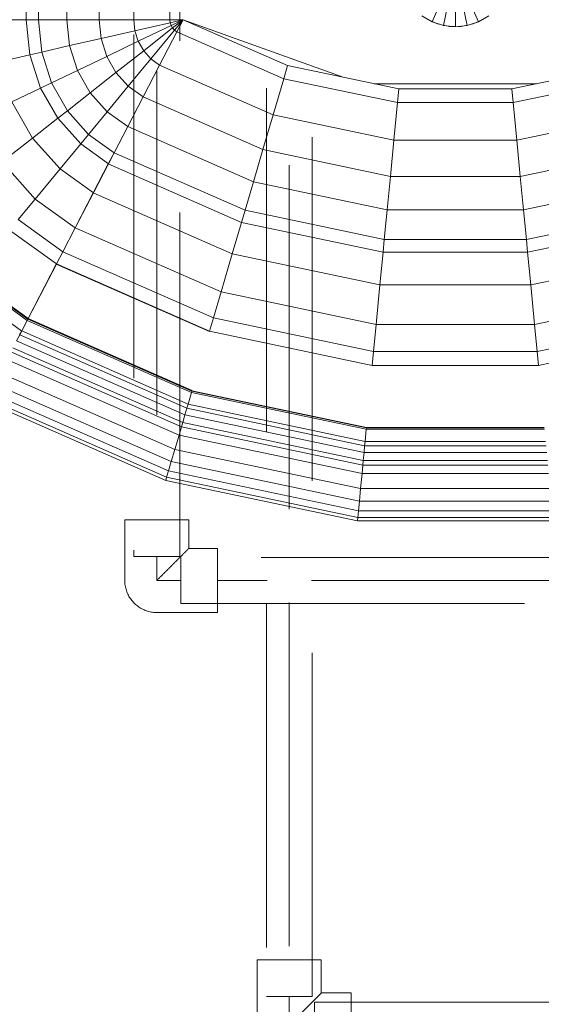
# Model space of a CAD drawing. Header units: millimetres. Extents: x -15837 to 20337, y 4737 to 43412.
# Tile 26 of 85: x 9359 to 9586, y 41917 to 42347. Entities that reach past the tile are written whole.
import ezdxf

# ---------------------------------------------------------------- set-up
doc = ezdxf.new("R2010")
doc.units = ezdxf.units.MM
doc.linetypes.add('ADSK_Скрыто', pattern=[300, 150, -150])
doc.linetypes.add('ADSK_Штриховая_ш3 п1_5', pattern=[225, 150, -75])
for name, color, linetype, lineweight in [('A-DETL-____-HDLN', 90, 'ADSK_Скрыто', 9), ('A-DETL-____-MBND', 5, 'ADSK_Штриховая_ш3 п1_5', 20), ('M-EQPM-____-OTLN', 50, 'Continuous', 20)]:
    doc.layers.add(name, color=color, linetype=linetype, lineweight=lineweight)

# ---------------------------------------------------------------- blocks, each defined once
blk = doc.blocks.new('Прямая форма - 83 new-608916-В_Этаж 03_Водопровод')
at = {"layer": 'M-EQPM-____-OTLN', "color": 253}
for p, q in [((-187.3, -183.27), (-187.3, -229.09)), ((-182.02, -183.27), (-182.02, -229.09)), ((-169.53, -183.27), (-169.53, -229.09)), ((-155.5, -183.27), (-155.5, -229.09)), ((-140.36, -183.27), (-140.36, -229.09)), ((-124.56, -183.27), (-124.56, -229.09)), ((-10.17, -229.97), (-5.13, -218.67)), ((5.13, -218.67), (10.17, -229.97)), ((-5.2, -231.59), (-2.62, -219.48)), ((0, -219.76), (0, -232.13)), ((2.62, -219.48), (5.2, -231.59)), ((-14.69, -227.36), (-10.17, -229.97)), ((10.17, -229.97), (14.69, -227.36)), ((-187.3, -229.09), (-201.03, -229.09)), ((-201.03, -229.09), (-187.3, -229.09)), ((-182.02, -229.09), (-187.3, -229.09)), ((-187.3, -229.09), (-185.73, -244.35)), ((-187.3, -229.09), (-182.02, -229.09)), ((-187.3, -229.09), (-185.73, -244.35)), ((-169.53, -229.09), (-182.02, -229.09)), ((-182.02, -229.09), (-180.56, -243.17)), ((-182.02, -229.09), (-169.53, -229.09)), ((-182.02, -229.09), (-180.56, -243.17)), ((-155.5, -229.09), (-169.53, -229.09)), ((-169.53, -229.09), (-168.36, -240.39)), ((-169.53, -229.09), (-155.5, -229.09)), ((-169.53, -229.09), (-168.36, -240.39)), ((-140.36, -229.09), (-155.5, -229.09)), ((-155.5, -229.09), (-154.66, -237.26)), ((-155.5, -229.09), (-140.36, -229.09)), ((-155.5, -229.09), (-154.66, -237.26)), ((-124.56, -229.09), (-140.36, -229.09)), ((-140.36, -229.09), (-139.86, -233.89)), ((-140.36, -229.09), (-124.56, -229.09)), ((-140.36, -229.09), (-139.86, -233.89)), ((-139.86, -233.89), (-124.43, -230.37)), ((-139.86, -233.89), (-124.43, -230.37)), ((-138.4, -238.46), (-124.04, -231.59)), ((-138.4, -238.46), (-124.04, -231.59)), ((-118.83, -229.09), (-124.56, -229.09)), ((-118.83, -229.09), (-124.56, -229.09)), ((-124.56, -229.09), (-124.43, -230.37)), ((-124.56, -229.09), (-124.43, -230.37)), ((-118.83, -229.09), (-124.43, -230.37)), ((-118.83, -229.09), (-124.43, -230.37)), ((-124.43, -230.37), (-124.04, -231.59)), ((-124.43, -230.37), (-124.04, -231.59)), ((-118.83, -229.09), (-124.04, -231.59)), ((-118.83, -229.09), (-124.04, -231.59)), ((-124.04, -231.59), (-123.41, -232.69)), ((-124.04, -231.59), (-123.41, -232.69)), ((-118.83, -229.09), (-123.41, -232.69)), ((-118.83, -229.09), (-123.41, -232.69)), ((-118.83, -229.09), (-122.57, -233.63)), ((-118.83, -229.09), (-122.57, -233.63)), ((-121.57, -234.34), (-118.85, -229.09)), ((-118.83, -229.09), (-121.56, -234.36)), ((-118.83, -229.07), (-73.23, -249.09)), ((-49.02, -254.19), (-118.83, -229.09)), ((-11.3, -229.32), (-12.5, -228.79)), ((-10.17, -229.97), (-5.2, -231.59)), ((-7.73, -230.91), (-10.11, -229.85)), ((-6.44, -231.18), (-7.73, -230.91)), ((-5.2, -231.59), (0, -232.13)), ((-2.61, -232), (-5.17, -231.45)), ((0, -232), (-2.61, -232)), ((0, -232.13), (5.2, -231.59)), ((2.61, -232), (1.3, -232)), ((5.17, -231.45), (2.61, -232)), ((5.2, -231.59), (10.17, -229.97)), ((7.73, -230.91), (6.44, -231.18)), ((10.11, -229.85), (7.73, -230.91)), ((12.5, -228.79), (11.3, -229.32)), ((-154.66, -237.26), (-139.86, -233.89)), ((-154.66, -237.26), (-139.86, -233.89)), ((-139.86, -233.89), (-138.4, -238.46)), ((-139.86, -233.89), (-138.4, -238.46)), ((-136.04, -242.61), (-123.41, -232.69)), ((-136.04, -242.61), (-123.41, -232.69)), ((-132.89, -246.14), (-122.57, -233.63)), ((-132.89, -246.14), (-122.57, -233.63)), ((-129.1, -248.85), (-121.57, -234.34)), ((-129.09, -248.88), (-121.56, -234.36)), ((-123.41, -232.69), (-122.57, -233.63)), ((-123.41, -232.69), (-122.57, -233.63)), ((-122.57, -233.63), (-121.56, -234.36)), ((-122.57, -233.63), (-121.56, -234.36)), ((-121.57, -234.34), (-74.91, -254.82)), ((-121.57, -234.34), (-74.91, -254.82)), ((-180.56, -243.17), (-168.36, -240.39)), ((-180.56, -243.17), (-168.36, -240.39)), ((-168.36, -240.39), (-154.66, -237.26)), ((-168.36, -240.39), (-154.66, -237.26)), ((-168.36, -240.39), (-164.92, -251.17)), ((-168.36, -240.39), (-164.92, -251.17)), ((-154.66, -237.26), (-152.17, -245.06)), ((-154.66, -237.26), (-152.17, -245.06)), ((-152.17, -245.06), (-138.4, -238.46)), ((-152.17, -245.06), (-138.4, -238.46)), ((-138.4, -238.46), (-136.04, -242.61)), ((-138.4, -238.46), (-136.04, -242.61)), ((-199.15, -247.41), (-185.73, -244.35)), ((-199.15, -247.41), (-185.73, -244.35)), ((-185.73, -244.35), (-180.56, -243.17)), ((-185.73, -244.35), (-180.56, -243.17)), ((-185.73, -244.35), (-181.08, -258.9)), ((-185.73, -244.35), (-181.08, -258.9)), ((-180.56, -243.17), (-176.28, -256.6)), ((-180.56, -243.17), (-176.28, -256.6)), ((-148.15, -252.12), (-136.04, -242.61)), ((-148.15, -252.12), (-136.04, -242.61)), ((-136.04, -242.61), (-132.89, -246.14)), ((-136.04, -242.61), (-132.89, -246.14)), ((-164.92, -251.17), (-152.17, -245.06)), ((-164.92, -251.17), (-152.17, -245.06)), ((-152.17, -245.06), (-148.15, -252.12)), ((-152.17, -245.06), (-148.15, -252.12)), ((-142.78, -258.12), (-132.89, -246.14)), ((-142.78, -258.12), (-132.89, -246.14)), ((-136.32, -262.77), (-129.1, -248.85)), ((-136.31, -262.79), (-129.09, -248.88)), ((-132.89, -246.14), (-129.09, -248.88)), ((-132.89, -246.14), (-129.09, -248.88)), ((-129.1, -248.85), (-79.55, -270.61)), ((-129.1, -248.85), (-79.55, -270.61)), ((-74.91, -254.82), (-73.23, -249.09)), ((-74.91, -254.82), (-73.23, -249.09)), ((-73.23, -249.09), (-24.73, -259.3)), ((24.73, -259.3), (73.23, -249.09)), ((-176.28, -256.6), (-164.92, -251.17)), ((-176.28, -256.6), (-164.92, -251.17)), ((-164.92, -251.17), (-159.36, -260.93)), ((-164.92, -251.17), (-159.36, -260.93)), ((-159.36, -260.93), (-148.15, -252.12)), ((-159.36, -260.93), (-148.15, -252.12)), ((-148.15, -252.12), (-142.78, -258.12)), ((-148.15, -252.12), (-142.78, -258.12)), ((-181.08, -258.9), (-176.28, -256.6)), ((-181.08, -258.9), (-176.28, -256.6)), ((-176.28, -256.6), (-169.35, -268.77)), ((-176.28, -256.6), (-169.35, -268.77)), ((-79.55, -270.61), (-74.91, -254.82)), ((-79.55, -270.61), (-74.91, -254.82)), ((-74.91, -254.82), (-25.3, -265.27)), ((-74.91, -254.82), (-25.3, -265.27)), ((35.49, -257.04), (-35.49, -257.04)), ((25.3, -265.27), (74.91, -254.82)), ((25.3, -265.27), (74.91, -254.82)), ((-193.57, -264.88), (-181.08, -258.9)), ((-193.57, -264.88), (-181.08, -258.9)), ((-181.08, -258.9), (-173.57, -272.09)), ((-181.08, -258.9), (-173.57, -272.09)), ((-169.35, -268.77), (-159.36, -260.93)), ((-169.35, -268.77), (-159.36, -260.93)), ((-159.36, -260.93), (-151.94, -269.23)), ((-159.36, -260.93), (-151.94, -269.23)), ((-151.94, -269.23), (-142.78, -258.12)), ((-151.94, -269.23), (-142.78, -258.12)), ((-142.78, -258.12), (-136.31, -262.79)), ((-142.78, -258.12), (-136.31, -262.79)), ((-25.3, -265.27), (-24.73, -259.3)), ((-25.3, -265.27), (-24.73, -259.3)), ((-24.73, -259.3), (24.73, -259.3)), ((25.3, -265.27), (24.73, -259.3)), ((25.3, -265.27), (24.73, -259.3)), ((-193.57, -264.88), (-184.55, -280.71)), ((-193.57, -264.88), (-184.55, -280.71)), ((-143.01, -275.66), (-136.32, -262.77)), ((-143, -275.69), (-136.31, -262.79)), ((-136.32, -262.77), (-84, -285.74)), ((-136.32, -262.77), (-84, -285.74)), ((-26.87, -281.7), (-25.3, -265.27)), ((-26.87, -281.7), (-25.3, -265.27)), ((-25.3, -265.27), (25.3, -265.27)), ((-25.3, -265.27), (25.3, -265.27)), ((26.87, -281.7), (25.3, -265.27)), ((26.87, -281.7), (25.3, -265.27)), ((-173.57, -272.09), (-169.35, -268.77)), ((-173.57, -272.09), (-169.35, -268.77)), ((-169.35, -268.77), (-160.1, -279.12)), ((-169.35, -268.77), (-160.1, -279.12)), ((-160.1, -279.12), (-151.94, -269.23)), ((-160.1, -279.12), (-151.94, -269.23)), ((-151.94, -269.23), (-143, -275.69)), ((-151.94, -269.23), (-143, -275.69)), ((-84, -285.74), (-79.55, -270.61)), ((-84, -285.74), (-79.55, -270.61)), ((-79.55, -270.61), (-26.87, -281.7)), ((-79.55, -270.61), (-26.87, -281.7)), ((26.87, -281.7), (79.55, -270.61)), ((26.87, -281.7), (79.55, -270.61)), ((-184.55, -280.71), (-173.57, -272.09)), ((-184.55, -280.71), (-173.57, -272.09)), ((-173.57, -272.09), (-163.55, -283.3)), ((-173.57, -272.09), (-163.55, -283.3)), ((-163.55, -283.3), (-160.1, -279.12)), ((-163.55, -283.3), (-160.1, -279.12)), ((-160.1, -279.12), (-148.95, -287.16)), ((-160.1, -279.12), (-148.95, -287.16)), ((-148.97, -287.14), (-143.01, -275.66)), ((-148.95, -287.16), (-143, -275.69)), ((-143.01, -275.66), (-88.12, -299.76)), ((-143.01, -275.66), (-88.12, -299.76)), ((-197.84, -291.15), (-184.55, -280.71)), ((-197.84, -291.15), (-184.55, -280.71)), ((-184.55, -280.71), (-172.52, -294.17)), ((-184.55, -280.71), (-172.52, -294.17)), ((-172.52, -294.17), (-163.55, -283.3)), ((-172.52, -294.17), (-163.55, -283.3)), ((-163.55, -283.3), (-151.47, -292.02)), ((-163.55, -283.3), (-151.47, -292.02)), ((-28.37, -297.46), (-26.87, -281.7)), ((-28.37, -297.46), (-26.87, -281.7)), ((-26.87, -281.7), (26.87, -281.7)), ((-26.87, -281.7), (26.87, -281.7)), ((28.37, -297.46), (26.87, -281.7)), ((28.37, -297.46), (26.87, -281.7)), ((-151.49, -291.99), (-148.97, -287.14)), ((-151.47, -292.02), (-148.95, -287.16)), ((-148.97, -287.14), (-91.79, -312.24)), ((-148.97, -287.14), (-91.79, -312.24)), ((-88.12, -299.76), (-84, -285.74)), ((-88.12, -299.76), (-84, -285.74)), ((-84, -285.74), (-28.37, -297.46)), ((-84, -285.74), (-28.37, -297.46)), ((28.37, -297.46), (84, -285.74)), ((28.37, -297.46), (84, -285.74)), ((-197.84, -291.15), (-183.37, -307.32)), ((-197.84, -291.15), (-183.37, -307.32)), ((-158.03, -304.61), (-151.49, -291.99)), ((-158.02, -304.64), (-151.47, -292.02)), ((-151.49, -291.99), (-93.35, -317.52)), ((-151.49, -291.99), (-93.35, -317.52)), ((-183.37, -307.32), (-172.52, -294.17)), ((-183.37, -307.32), (-172.52, -294.17)), ((-172.52, -294.17), (-158.02, -304.64)), ((-172.52, -294.17), (-158.02, -304.64)), ((-91.79, -312.24), (-88.12, -299.76)), ((-91.79, -312.24), (-88.12, -299.76)), ((-88.12, -299.76), (-29.77, -312.05)), ((-88.12, -299.76), (-29.77, -312.05)), ((-29.77, -312.05), (-28.37, -297.46)), ((-29.77, -312.05), (-28.37, -297.46)), ((-28.37, -297.46), (28.37, -297.46)), ((-28.37, -297.46), (28.37, -297.46)), ((29.77, -312.05), (28.37, -297.46)), ((29.77, -312.05), (28.37, -297.46)), ((29.77, -312.05), (88.13, -299.76)), ((29.77, -312.05), (88.13, -299.76)), ((-165.95, -319.88), (-158.03, -304.61)), ((-165.94, -319.91), (-158.02, -304.64)), ((-158.03, -304.61), (-97.38, -331.24)), ((-158.03, -304.61), (-97.38, -331.24)), ((-190.79, -316.32), (-183.37, -307.32)), ((-190.79, -316.32), (-183.37, -307.32)), ((-183.37, -307.32), (-165.94, -319.91)), ((-183.37, -307.32), (-165.94, -319.91)), ((-93.35, -317.52), (-91.79, -312.24)), ((-93.35, -317.52), (-91.79, -312.24)), ((-91.79, -312.24), (-31, -325.04)), ((-91.79, -312.24), (-31, -325.04)), ((-31, -325.04), (-29.77, -312.05)), ((-31, -325.04), (-29.77, -312.05)), ((-29.77, -312.05), (29.77, -312.05)), ((-29.77, -312.05), (29.77, -312.05)), ((31.01, -325.04), (29.77, -312.05)), ((31.01, -325.04), (29.77, -312.05)), ((31.01, -325.04), (91.79, -312.24)), ((31.01, -325.04), (91.79, -312.24)), ((-190.79, -316.32), (-171.36, -330.35)), ((-190.79, -316.32), (-171.36, -330.35)), ((-97.38, -331.24), (-93.35, -317.52)), ((-97.38, -331.24), (-93.35, -317.52)), ((-93.35, -317.52), (-31.53, -330.54)), ((-93.35, -317.52), (-31.53, -330.54)), ((31.53, -330.54), (93.35, -317.52)), ((31.53, -330.54), (93.35, -317.52)), ((-194.56, -320.89), (-174.11, -335.65)), ((-194.56, -320.89), (-174.11, -335.65)), ((-171.37, -330.33), (-165.95, -319.88)), ((-171.36, -330.35), (-165.94, -319.91)), ((-165.95, -319.88), (-102.26, -347.85)), ((-165.95, -319.88), (-102.26, -347.85)), ((-31.53, -330.54), (-31, -325.04)), ((-31.53, -330.54), (-31, -325.04)), ((-31, -325.04), (31.01, -325.04)), ((-31, -325.04), (31.01, -325.04)), ((31.53, -330.54), (31.01, -325.04)), ((31.53, -330.54), (31.01, -325.04)), ((-174.12, -335.63), (-171.37, -330.33)), ((-171.37, -330.33), (-105.6, -359.2)), ((-171.37, -330.33), (-105.6, -359.2)), ((-32.89, -344.83), (-31.53, -330.54)), ((-32.89, -344.83), (-31.53, -330.54)), ((-31.53, -330.54), (31.53, -330.54)), ((-31.53, -330.54), (31.53, -330.54)), ((32.89, -344.83), (31.53, -330.54)), ((32.89, -344.83), (31.53, -330.54)), ((-102.26, -347.85), (-97.38, -331.24)), ((-102.26, -347.85), (-97.38, -331.24)), ((-97.38, -331.24), (-32.89, -344.83)), ((-97.38, -331.24), (-32.89, -344.83)), ((32.89, -344.83), (97.38, -331.24)), ((32.89, -344.83), (97.38, -331.24)), ((-186.5, -359.48), (-174.19, -335.75)), ((-174.17, -335.77), (-186.47, -359.48)), ((-174.19, -335.75), (-174.12, -335.63)), ((-107.33, -365.1), (-174.19, -335.75)), ((-174.19, -335.75), (-107.33, -365.1)), ((-174.17, -335.77), (-174.11, -335.65)), ((-174.12, -335.63), (-107.3, -364.97)), ((-174.12, -335.63), (-107.3, -364.97)), ((-212.08, -342.12), (-186.91, -360.29)), ((-212.08, -342.12), (-186.91, -360.29)), ((-211.67, -341.62), (-186.62, -359.7)), ((-211.67, -341.62), (-186.62, -359.7)), ((-211.59, -341.52), (-186.56, -359.58)), ((-211.59, -341.52), (-186.56, -359.58)), ((-211.5, -341.42), (-186.47, -359.48)), ((-211.5, -341.42), (-186.47, -359.48)), ((-215.37, -346.11), (-189.31, -364.92)), ((-215.37, -346.11), (-189.31, -364.92)), ((-105.6, -359.2), (-102.26, -347.85)), ((-105.6, -359.2), (-102.26, -347.85)), ((-102.26, -347.85), (-34.54, -362.11)), ((-102.26, -347.85), (-34.54, -362.11)), ((-34.54, -362.11), (-32.89, -344.83)), ((-34.54, -362.11), (-32.89, -344.83)), ((-32.89, -344.83), (32.89, -344.83)), ((-32.89, -344.83), (32.89, -344.83)), ((34.54, -362.11), (32.89, -344.83)), ((34.54, -362.11), (32.89, -344.83)), ((34.54, -362.11), (102.26, -347.85)), ((34.54, -362.11), (102.26, -347.85)), ((-189.31, -364.91), (-186.91, -360.27)), ((-189.3, -364.93), (-186.9, -360.3)), ((-186.91, -360.27), (-186.62, -359.72)), ((-186.9, -360.3), (-186.6, -359.72)), ((-186.9, -360.28), (-115.17, -391.77)), ((-186.9, -360.28), (-115.17, -391.77)), ((-186.62, -359.72), (-186.56, -359.6)), ((-186.6, -359.72), (-186.54, -359.6)), ((-186.6, -359.73), (-115, -391.17)), ((-186.6, -359.73), (-115, -391.17)), ((-186.56, -359.6), (-186.5, -359.48)), ((-186.54, -359.6), (-186.47, -359.48)), ((-186.54, -359.61), (-114.96, -391.04)), ((-186.54, -359.61), (-114.96, -391.04)), ((-114.92, -390.91), (-186.5, -359.48)), ((-186.5, -359.48), (-114.92, -390.91)), ((-107.3, -364.97), (-105.6, -359.2)), ((-107.3, -364.97), (-105.6, -359.2)), ((-105.6, -359.2), (-35.67, -373.93)), ((-105.6, -359.2), (-35.67, -373.93)), ((35.67, -373.93), (105.6, -359.2)), ((35.67, -373.93), (105.6, -359.2)), ((-190.19, -366.59), (-189.31, -364.91)), ((-190.17, -366.62), (-189.3, -364.93)), ((-189.3, -364.91), (-116.66, -396.81)), ((-189.3, -364.91), (-116.66, -396.81)), ((-107.33, -365.1), (-107.3, -364.97)), ((-107.33, -365.1), (-107.3, -364.97)), ((-107.3, -364.97), (-36.24, -379.93)), ((-36.24, -379.93), (-107.3, -364.97)), ((-35.67, -373.93), (-34.54, -362.11)), ((-35.67, -373.93), (-34.54, -362.11)), ((-34.54, -362.11), (34.54, -362.11)), ((-34.54, -362.11), (34.54, -362.11)), ((35.67, -373.93), (34.54, -362.11)), ((35.67, -373.93), (34.54, -362.11)), ((36.24, -379.93), (107.3, -364.97)), ((36.24, -379.93), (107.3, -364.97)), ((-191.52, -369.21), (-190.17, -366.62)), ((-191.52, -369.2), (-118.02, -401.46)), ((-191.52, -369.2), (-118.02, -401.46)), ((-190.17, -366.6), (-117.19, -398.64)), ((-190.17, -366.6), (-117.19, -398.64)), ((-193.13, -372.3), (-119.02, -404.84)), ((-193.13, -372.3), (-119.02, -404.84)), ((-195.74, -377.33), (-120.62, -410.31)), ((-195.74, -377.33), (-120.62, -410.31)), ((-194.04, -374.05), (-119.58, -406.75)), ((-194.04, -374.05), (-119.58, -406.75)), ((-36.24, -379.93), (-35.67, -373.93)), ((-36.24, -379.93), (-35.67, -373.93)), ((-35.67, -373.93), (35.67, -373.93)), ((-35.67, -373.93), (35.67, -373.93)), ((36.24, -379.93), (35.67, -373.93)), ((36.24, -379.93), (35.67, -373.93)), ((-36.24, -379.93), (36.24, -379.93)), ((36.24, -379.93), (-36.24, -379.93)), ((-198.75, -383.12), (-122.48, -416.6)), ((-198.75, -383.12), (-122.48, -416.6)), ((-201.26, -387.97), (-124.03, -421.88)), ((-201.26, -387.97), (-124.03, -421.88)), ((-114.92, -390.91), (-114.96, -391.04)), ((-114.96, -391.04), (-114.92, -390.91)), ((-204.54, -394.29), (-126.04, -428.75)), ((-204.54, -394.29), (-126.04, -428.75)), ((-203.21, -391.73), (-125.23, -425.96)), ((-203.21, -391.73), (-125.23, -425.96)), ((-116.66, -396.81), (-115.17, -391.77)), ((-116.66, -396.81), (-115.17, -391.77)), ((-115.17, -391.77), (-115, -391.17)), ((-115.17, -391.77), (-115, -391.17)), ((-115.17, -391.77), (-38.9, -407.83)), ((-115.17, -391.77), (-38.9, -407.83)), ((-115, -391.17), (-114.96, -391.04)), ((-115, -391.17), (-114.96, -391.04)), ((-115, -391.17), (-38.84, -407.21)), ((-115, -391.17), (-38.84, -407.21)), ((-38.83, -407.07), (-114.96, -391.04)), ((-114.96, -391.04), (-38.83, -407.07)), ((-205.21, -395.56), (-126.45, -430.14)), ((-205.21, -395.56), (-126.45, -430.14)), ((-118.02, -401.46), (-117.19, -398.64)), ((-118.02, -401.46), (-117.19, -398.64)), ((-117.19, -398.64), (-116.66, -396.81)), ((-117.19, -398.64), (-116.66, -396.81)), ((-117.19, -398.64), (-39.58, -414.98)), ((-117.19, -398.64), (-39.58, -414.98)), ((-116.66, -396.81), (-39.4, -413.08)), ((-116.66, -396.81), (-39.4, -413.08)), ((-119.02, -404.84), (-118.02, -401.46)), ((-119.02, -404.84), (-118.02, -401.46)), ((-118.02, -401.46), (-39.86, -417.92)), ((-118.02, -401.46), (-39.86, -417.92)), ((-120.62, -410.31), (-119.58, -406.75)), ((-120.62, -410.31), (-119.58, -406.75)), ((-119.58, -406.75), (-119.02, -404.84)), ((-119.58, -406.75), (-119.02, -404.84)), ((-119.58, -406.75), (-40.39, -423.42)), ((-119.58, -406.75), (-40.39, -423.42)), ((-119.02, -404.84), (-40.2, -421.44)), ((-119.02, -404.84), (-40.2, -421.44)), ((-39.4, -413.08), (-38.9, -407.83)), ((-39.4, -413.08), (-38.9, -407.83)), ((-38.9, -407.83), (-38.84, -407.21)), ((-38.9, -407.83), (-38.84, -407.21)), ((-38.9, -407.83), (38.9, -407.83)), ((-38.9, -407.83), (38.9, -407.83)), ((-38.84, -407.21), (-38.83, -407.07)), ((-38.84, -407.21), (-38.83, -407.07)), ((-38.84, -407.21), (38.84, -407.21)), ((-38.84, -407.21), (38.84, -407.21)), ((-38.83, -407.07), (38.83, -407.07)), ((-38.83, -407.07), (38.83, -407.07)), ((-122.48, -416.6), (-120.62, -410.31)), ((-122.48, -416.6), (-120.62, -410.31)), ((-120.62, -410.31), (-40.74, -427.13)), ((-120.62, -410.31), (-40.74, -427.13)), ((-124.03, -421.88), (-122.48, -416.6)), ((-124.03, -421.88), (-122.48, -416.6)), ((-122.48, -416.6), (-41.37, -433.69)), ((-122.48, -416.6), (-41.37, -433.69)), ((-39.86, -417.92), (-39.58, -414.98)), ((-39.86, -417.92), (-39.58, -414.98)), ((-39.58, -414.98), (-39.4, -413.08)), ((-39.58, -414.98), (-39.4, -413.08)), ((-39.58, -414.98), (39.58, -414.98)), ((-39.58, -414.98), (39.58, -414.98)), ((-39.4, -413.08), (39.4, -413.08)), ((-39.4, -413.08), (39.4, -413.08)), ((-40.2, -421.44), (-39.86, -417.92)), ((-40.2, -421.44), (-39.86, -417.92)), ((-39.86, -417.92), (39.87, -417.92)), ((-39.86, -417.92), (39.87, -417.92)), ((-125.23, -425.96), (-124.03, -421.88)), ((-125.23, -425.96), (-124.03, -421.88)), ((-124.03, -421.88), (-41.89, -439.17)), ((-124.03, -421.88), (-41.89, -439.17)), ((-40.74, -427.13), (-40.39, -423.42)), ((-40.74, -427.13), (-40.39, -423.42)), ((-40.39, -423.42), (-40.2, -421.44)), ((-40.39, -423.42), (-40.2, -421.44)), ((-40.39, -423.42), (40.39, -423.42)), ((-40.39, -423.42), (40.39, -423.42)), ((-40.2, -421.44), (40.2, -421.44)), ((-40.2, -421.44), (40.2, -421.44)), ((-126.45, -430.14), (-126.04, -428.75)), ((-126.45, -430.14), (-126.04, -428.75)), ((-126.04, -428.75), (-125.23, -425.96)), ((-126.04, -428.75), (-125.23, -425.96)), ((-126.04, -428.75), (-42.57, -446.33)), ((-126.04, -428.75), (-42.57, -446.33)), ((-125.23, -425.96), (-42.3, -443.43)), ((-125.23, -425.96), (-42.3, -443.43)), ((-41.37, -433.69), (-40.74, -427.13)), ((-41.37, -433.69), (-40.74, -427.13)), ((-40.74, -427.13), (40.74, -427.13)), ((-40.74, -427.13), (40.74, -427.13)), ((-126.45, -430.14), (-42.71, -447.77)), ((-126.45, -430.14), (-42.71, -447.77)), ((-41.89, -439.17), (-41.37, -433.69)), ((-41.89, -439.17), (-41.37, -433.69)), ((-41.37, -433.69), (41.37, -433.69)), ((-41.37, -433.69), (41.37, -433.69)), ((-42.3, -443.43), (-41.89, -439.17)), ((-42.3, -443.43), (-41.89, -439.17)), ((-41.89, -439.17), (41.89, -439.17)), ((-41.89, -439.17), (41.89, -439.17)), ((-42.71, -447.77), (-42.57, -446.33)), ((-42.71, -447.77), (-42.57, -446.33)), ((-42.57, -446.33), (-42.3, -443.43)), ((-42.57, -446.33), (-42.3, -443.43)), ((-42.57, -446.33), (42.57, -446.33)), ((-42.57, -446.33), (42.57, -446.33)), ((-42.3, -443.43), (42.3, -443.43)), ((-42.3, -443.43), (42.3, -443.43)), ((-42.71, -447.77), (42.71, -447.77)), ((-42.71, -447.77), (42.71, -447.77))]:
    blk.add_line(p, q, dxfattribs=at)
blk = doc.blocks.new('Прямая форма - FU - 054-612858-В_Этаж 03_Водопровод')
blk.add_blockref('Прямая форма - 83 new-608916-В_Этаж 03_Водопровод', (0, 0))
blk = doc.blocks.new('83 new_ifc_RVT-1-В_Этаж 03_Водопровод')
at = {"layer": 'M-EQPM-____-OTLN', "color": 253, "lineweight": 20}
blk.add_blockref('Прямая форма - FU - 054-612858-В_Этаж 03_Водопровод', (21787.83, 42575.83), dxfattribs=at)
blk = doc.blocks.new('ADSK_Полипропилен_Отвод - Универсальный-V13-В_Этаж 03_Водопровод')
at = {"layer": 'A-DETL-____-MBND', "color": 220}
for p, q in [((-14, 26.5), (-14, 14)), ((14, 26.5), (-14, 26.5)), ((14, 0), (14, 26.5)), ((-14, 14), (-26.5, 14)), ((-26.5, 14), (-26.5, -14)), ((-26.5, -14), (0, -14))]:
    blk.add_line(p, q, dxfattribs=at)
at = {"layer": 'A-DETL-____-MBND', "color": 220, "flags": 128}
blk.add_lwpolyline([(0, -14), (0.56, -13.99), (1.12, -13.96), (1.68, -13.9), (2.23, -13.82), (2.78, -13.72), (3.33, -13.6), (3.87, -13.45), (4.4, -13.29), (4.93, -13.1), (5.45, -12.89), (5.96, -12.67), (6.46, -12.42), (6.96, -12.15), (7.44, -11.86), (7.9, -11.55), (8.36, -11.23), (8.8, -10.89), (9.23, -10.53), (9.64, -10.15), (10.04, -9.75), (10.43, -9.34), (10.79, -8.92), (11.14, -8.48), (11.47, -8.03), (11.78, -7.56), (12.07, -7.09), (12.35, -6.6), (12.6, -6.1), (12.84, -5.59), (13.05, -5.07), (13.24, -4.55), (13.41, -4.01), (13.56, -3.47), (13.69, -2.93), (13.8, -2.38), (13.88, -1.83), (13.94, -1.27), (13.98, -0.71), (14, -0.15), (14, 0)], dxfattribs=at)
at = {"layer": 'A-DETL-____-MBND', "color": 220}
blk.add_open_spline([(0, 0), (-0.9, 0.89), (-2.69, 2.7), (-4.9, 4.9), (-6.4, 6.4), (-7.24, 7.23), (-7.85, 7.85), (-8.45, 8.45), (-9.04, 9.04), (-9.62, 9.61), (-10.16, 10.16), (-10.69, 10.7), (-11.2, 11.2), (-11.69, 11.68), (-12.12, 12.12), (-12.53, 12.54), (-12.9, 12.91), (-13.23, 13.23), (-13.5, 13.5), (-13.71, 13.72), (-13.92, 13.93), (-13.99, 14), (-14, 14)], degree=3, knots=[0, 0, 0, 0, 0.142857, 0.285714, 0.357143, 0.392857, 0.428571, 0.464286, 0.5, 0.535714, 0.571429, 0.607143, 0.642857, 0.678571, 0.714286, 0.75, 0.785714, 0.821429, 0.857143, 0.892857, 0.928571, 1, 1, 1, 1], dxfattribs=at)
blk = doc.blocks.new('ADSK_Полипропилен_Тройник - Универсальный-V82-В_Этаж 03_Водопровод')
at = {"layer": 'A-DETL-____-MBND', "color": 220}
for p, q in [((21701.33, 41936.53), (21701.33, 41920.53)), ((21729.33, 41936.53), (21701.33, 41936.53)), ((21729.33, 41922.03), (21729.33, 41936.53)), ((21701.33, 41920.53), (21701.33, 41895.53)), ((21742.33, 41922.03), (21729.33, 41922.03)), ((21742.33, 41894.03), (21742.33, 41922.03)), ((21701.33, 41895.53), (21701.33, 41879.53)), ((21729.33, 41879.53), (21729.33, 41894.03)), ((21729.33, 41894.03), (21742.33, 41894.03)), ((21701.33, 41879.53), (21729.33, 41879.53))]:
    blk.add_line(p, q, dxfattribs=at)
for points in [[(21715.33, 41908.03), (21716.31, 41909.03), (21717.8, 41910.5), (21719.51, 41912.2), (21720.46, 41913.17), (21721.18, 41913.88), (21721.88, 41914.57), (21722.8, 41915.5), (21724.36, 41917.06), (21725.6, 41918.27), (21726.33, 41919.03)], [(21726.33, 41897.03), (21725.6, 41897.79), (21724.36, 41899), (21722.8, 41900.56), (21721.88, 41901.48), (21721.18, 41902.18), (21720.46, 41902.89), (21719.51, 41903.85), (21717.8, 41905.56), (21716.31, 41907.03), (21715.33, 41908.03)]]:
    blk.add_open_spline(points, degree=3, knots=[0, 0, 0, 0, 0.25, 0.375, 0.4375, 0.5, 0.5625, 0.625, 0.75, 1, 1, 1, 1], dxfattribs=at)
for points in [[(21726.33, 41919.03), (21726.61, 41919.31), (21727.14, 41919.84), (21727.61, 41920.31), (21727.83, 41920.53)], [(21727.83, 41920.53), (21728.31, 41921), (21729.05, 41921.75), (21729.31, 41922.03), (21729.33, 41922.03)], [(21727.83, 41895.53), (21727.61, 41895.75), (21727.14, 41896.22), (21726.61, 41896.75), (21726.33, 41897.03)], [(21729.33, 41894.03), (21729.31, 41894.03), (21729.05, 41894.31), (21728.31, 41895.06), (21727.83, 41895.53)]]:
    blk.add_open_spline(points, degree=3, dxfattribs=at)

msp = doc.modelspace()

# ---------------------------------------------------------------- linework, layer by layer
at = {"layer": 'A-DETL-____-HDLN', "color": 210}
for p, q in [((9408.54, 42112.55), (9428.54, 42112.55)), ((9429.04, 42112.05), (9429.04, 42092.05)), ((9466.35, 41920.53), (9486.35, 41920.53)), ((9487.35, 41918.03), (9487.35, 41898.03))]:
    msp.add_line(p, q, dxfattribs=at)
at = {"layer": 'A-DETL-____-MBND', "color": 220}
for p, q in [((9408.54, 42565.33), (9408.54, 42112.55)), ((9428.54, 42112.55), (9428.54, 42561.83)), ((9418.54, 42549.33), (9418.54, 42128.55)), ((9466.35, 42541.83), (9466.35, 41920.53)), ((9486.35, 41920.53), (9486.35, 42541.64)), ((9476.35, 42508.23), (9476.35, 42111.68)), ((9418.54, 42112.55), (9418.54, 42102.05)), ((9614.03, 42112.05), (9429.04, 42112.05)), ((9418.54, 42102.05), (9429.04, 42102.05)), ((9466.7, 42102.05), (9445.04, 42102.05)), ((9609.28, 42102.05), (9486.01, 42102.05)), ((9429.04, 42092.05), (9614.03, 42092.05)), ((9476.35, 42092.39), (9476.35, 41936.53)), ((9476.35, 41895.53), (9476.35, 41920.53)), ((9614.03, 41918.03), (9487.35, 41918.03))]:
    msp.add_line(p, q, dxfattribs=at)

# ---------------------------------------------------------------- block references
at = {"lineweight": 9}
msp.add_blockref('83 new_ifc_RVT-1-В_Этаж 03_Водопровод', (-12238.98, 0), dxfattribs=at)
at = {"layer": 'A-DETL-____-MBND', "color": 220, "rotation": 270}
msp.add_blockref('ADSK_Полипропилен_Отвод - Универсальный-V13-В_Этаж 03_Водопровод', (9418.54, 42102.05), dxfattribs=at)
at = {"layer": 'A-DETL-____-MBND', "color": 220}
msp.add_blockref('ADSK_Полипропилен_Тройник - Универсальный-V82-В_Этаж 03_Водопровод', (-12238.98, 0), dxfattribs=at)

doc.saveas('drawing.dxf')
